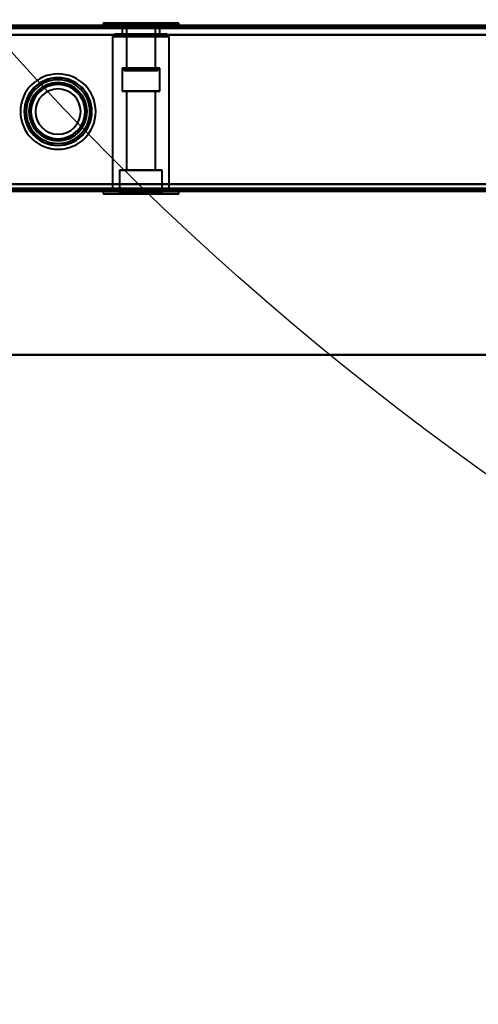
# Model space of a CAD drawing. Header units: millimetres. Extents: x -852 to 852, y -1321 to 592.
# Tile 29 of 111: x -451 to -354, y -627 to -419. Entities that reach past the tile are written whole.
import ezdxf

# ---------------------------------------------------------------- set-up
doc = ezdxf.new("R2010")
doc.units = ezdxf.units.MM
doc.layers.add('A-GENM', color=13, linetype='Continuous', lineweight=40)
doc.layers.add('G-IMPT', color=8, linetype='Continuous', lineweight=40)

# ---------------------------------------------------------------- blocks, each defined once
blk = doc.blocks.new('Nexa Toit - 1000-768948-Niveau de réf_')
at = {"layer": 'A-GENM'}
for p, q in [((-705, -490), (705, -490)), ((705, -490), (-705, -490))]:
    blk.add_line(p, q, dxfattribs=at)
blk = doc.blocks.new('Maintenance r21 - Maintenance r21-769076-Niveau de réf_')
at = {"layer": 'A-GENM'}
for p, q in [((-690, -455), (690, -455)), ((690, -455), (-690, -455))]:
    blk.add_line(p, q, dxfattribs=at)
blk = doc.blocks.new('NEXA 1500 CALQUES_dwg-769064-Niveau de réf_')
at = {"layer": 'G-IMPT'}
for p, q in [((-176.1, -388.05), (-688.9, -388.05)), ((-433, -387.6), (-433, -388.05)), ((-433, -387.6), (-433, -388.05)), ((-417, -387.6), (-433, -387.6)), ((-417, -387.6), (-433, -387.6)), ((-417, -387.6), (-433, -387.6)), ((-417, -387.6), (-433, -387.6)), ((-433, -387.6), (-425, -387.6)), ((-433, -387.6), (-425, -387.6)), ((-433, -387.6), (-425, -387.6)), ((-433, -387.6), (-425, -387.6)), ((-425, -388.05), (-433, -388.05)), ((-425, -388.05), (-433, -388.05)), ((-425, -388.05), (-433, -388.05)), ((-425, -388.05), (-433, -388.05)), ((-433, -388.05), (-417, -388.05)), ((-433, -388.05), (-417, -388.05)), ((-433, -388.05), (-417, -388.05)), ((-433, -388.05), (-417, -388.05)), ((-431, -388.05), (-431, -388.55)), ((-431, -388.05), (-431, -388.55)), ((-431, -388.05), (-419, -388.05)), ((-431, -388.05), (-419, -388.05)), ((-431, -388.05), (-419, -388.05)), ((-431, -388.05), (-419, -388.05)), ((-419, -388.05), (-431, -388.05)), ((-419, -388.05), (-431, -388.05)), ((-419, -388.05), (-431, -388.05)), ((-419, -388.05), (-431, -388.05)), ((-431, -388.55), (-419, -388.55)), ((-431, -388.55), (-419, -388.55)), ((-431, -388.55), (-419, -388.55)), ((-431, -388.55), (-419, -388.55)), ((-419, -388.55), (-431, -388.55)), ((-419, -388.55), (-431, -388.55)), ((-419, -388.55), (-431, -388.55)), ((-419, -388.55), (-431, -388.55)), ((-429, -388.05), (-429, -389.9)), ((-429, -388.05), (-429, -389.9)), ((-429, -388.05), (-423.98, -388.05)), ((-429, -388.05), (-423.98, -388.05)), ((-423.98, -388.05), (-429, -388.05)), ((-423.98, -388.05), (-429, -388.05)), ((-428.05, -387.6), (-428.05, -397.6)), ((-428.05, -387.6), (-428.05, -397.6)), ((-425.77, -387.6), (-428.05, -387.6)), ((-425.77, -387.6), (-428.05, -387.6)), ((-428.05, -387.6), (-422.05, -387.6)), ((-428.05, -387.6), (-422.05, -387.6)), ((-424.23, -387.6), (-427.95, -387.6)), ((-424.23, -387.6), (-427.95, -387.6)), ((-427.95, -387.6), (-421.95, -387.6)), ((-427.95, -387.6), (-421.95, -387.6)), ((-426.02, -388.05), (-421, -388.05)), ((-426.02, -388.05), (-421, -388.05)), ((-421, -388.05), (-426.02, -388.05)), ((-421, -388.05), (-426.02, -388.05)), ((-421.95, -387.6), (-425.77, -387.6)), ((-421.95, -387.6), (-425.77, -387.6)), ((-425, -387.6), (-417, -387.6)), ((-425, -387.6), (-417, -387.6)), ((-417, -388.05), (-425, -388.05)), ((-417, -388.05), (-425, -388.05)), ((-421.95, -397.6), (-421.95, -387.6)), ((-421.95, -397.6), (-421.95, -387.6)), ((-421, -389.9), (-421, -388.05)), ((-421, -389.9), (-421, -388.05)), ((-419, -388.55), (-419, -388.05)), ((-419, -388.55), (-419, -388.05)), ((-417, -388.05), (-417, -387.6)), ((-417, -388.05), (-417, -387.6)), ((-430.48, -389.9), (-430.98, -390.4)), ((-430.98, -390.4), (-430.98, -423.05)), ((-425, -390.4), (-430.98, -390.4)), ((-430.98, -390.4), (-425, -390.4)), ((-430.48, -389.9), (-430.98, -390.4)), ((-430.98, -390.4), (-430.98, -423.05)), ((-425, -390.4), (-430.98, -390.4)), ((-430.98, -390.4), (-425, -390.4)), ((-425, -389.9), (-430.48, -389.9)), ((-430.48, -389.9), (-425, -389.9)), ((-425, -389.9), (-430.48, -389.9)), ((-430.48, -389.9), (-425, -389.9)), ((-429, -389.9), (-425, -389.9)), ((-429, -389.9), (-425, -389.9)), ((-423.98, -389.9), (-429, -389.9)), ((-423.98, -389.9), (-429, -389.9)), ((-425, -389.9), (-426.02, -389.9)), ((-425, -389.9), (-426.02, -389.9)), ((-419.53, -389.9), (-425, -389.9)), ((-425, -389.9), (-421, -389.9)), ((-419.53, -389.9), (-425, -389.9)), ((-425, -389.9), (-421, -389.9)), ((-421, -389.9), (-425, -389.9)), ((-421, -389.9), (-425, -389.9)), ((-425, -389.9), (-419.53, -389.9)), ((-425, -389.9), (-419.53, -389.9)), ((-419.03, -390.4), (-425, -390.4)), ((-419.03, -390.4), (-425, -390.4)), ((-425, -390.4), (-419.03, -390.4)), ((-425, -390.4), (-419.03, -390.4)), ((-419.03, -390.4), (-419.53, -389.9)), ((-419.03, -390.4), (-419.53, -389.9)), ((-419.03, -423.05), (-419.03, -390.4)), ((-419.03, -423.05), (-419.03, -390.4)), ((-429, -397.1), (-429, -401.9)), ((-429, -397.1), (-429, -401.9)), ((-429, -397.1), (-428.5, -397.6)), ((-429, -397.1), (-428.5, -397.6)), ((-423.98, -397.1), (-429, -397.1)), ((-423.98, -397.1), (-429, -397.1)), ((-429, -397.1), (-423.98, -397.1)), ((-429, -397.1), (-423.98, -397.1)), ((-424.11, -397.6), (-428.5, -397.6)), ((-424.11, -397.6), (-428.5, -397.6)), ((-428.5, -397.6), (-424.11, -397.6)), ((-428.5, -397.6), (-424.11, -397.6)), ((-422.05, -397.6), (-428.05, -397.6)), ((-422.05, -397.6), (-428.05, -397.6)), ((-428.05, -397.6), (-425.77, -397.6)), ((-428.05, -397.6), (-425.77, -397.6)), ((-421.95, -397.6), (-427.95, -397.6)), ((-421.95, -397.6), (-427.95, -397.6)), ((-427.95, -397.6), (-424.23, -397.6)), ((-427.95, -397.6), (-424.23, -397.6)), ((-421, -397.1), (-426.02, -397.1)), ((-421, -397.1), (-426.02, -397.1)), ((-426.02, -397.1), (-421, -397.1)), ((-426.02, -397.1), (-421, -397.1)), ((-421.5, -397.6), (-425.89, -397.6)), ((-421.5, -397.6), (-425.89, -397.6)), ((-425.89, -397.6), (-421.5, -397.6)), ((-425.89, -397.6), (-421.5, -397.6)), ((-425.77, -397.6), (-421.95, -397.6)), ((-425.77, -397.6), (-421.95, -397.6)), ((-421, -397.1), (-423.98, -397.1)), ((-421, -397.1), (-423.98, -397.1)), ((-423.98, -397.1), (-421, -397.1)), ((-423.98, -397.1), (-421, -397.1)), ((-421.5, -397.6), (-421, -397.1)), ((-421.5, -397.6), (-421, -397.1)), ((-421, -401.9), (-421, -397.1)), ((-421, -401.9), (-421, -397.1)), ((-429, -401.9), (-425, -401.9)), ((-429, -401.9), (-425, -401.9)), ((-425, -401.9), (-429, -401.9)), ((-425, -401.9), (-429, -401.9)), ((-428.05, -401.9), (-428.05, -418.6)), ((-428.05, -401.9), (-428.05, -418.6)), ((-428.05, -401.9), (-425, -401.9)), ((-428.05, -401.9), (-425, -401.9)), ((-425, -401.9), (-428.05, -401.9)), ((-425, -401.9), (-428.05, -401.9)), ((-426.02, -401.9), (-421, -401.9)), ((-426.02, -401.9), (-421, -401.9)), ((-421.95, -401.9), (-425.77, -401.9)), ((-421.95, -401.9), (-425.77, -401.9)), ((-425, -401.9), (-423.98, -401.9)), ((-425, -401.9), (-423.98, -401.9)), ((-421, -401.9), (-425, -401.9)), ((-425, -401.9), (-421.95, -401.9)), ((-421, -401.9), (-425, -401.9)), ((-425, -401.9), (-421.95, -401.9)), ((-424.23, -401.9), (-425, -401.9)), ((-424.23, -401.9), (-425, -401.9)), ((-421.95, -418.6), (-421.95, -401.9)), ((-421.95, -418.6), (-421.95, -401.9)), ((-429.5, -418.6), (-429.5, -423.4)), ((-429.5, -418.6), (-429.5, -423.4)), ((-429.5, -418.6), (-420.5, -418.6)), ((-429.5, -418.6), (-420.5, -418.6)), ((-429.5, -418.6), (-420.5, -418.6)), ((-429.5, -418.6), (-420.5, -418.6)), ((-425, -418.6), (-429.5, -418.6)), ((-425, -418.6), (-429.5, -418.6)), ((-425, -418.6), (-429.5, -418.6)), ((-425, -418.6), (-429.5, -418.6)), ((-428.05, -418.6), (-424.23, -418.6)), ((-428.05, -418.6), (-424.23, -418.6)), ((-425, -418.6), (-428.05, -418.6)), ((-425, -418.6), (-428.05, -418.6)), ((-425.77, -418.6), (-425, -418.6)), ((-425.77, -418.6), (-425, -418.6)), ((-425, -418.6), (-421.95, -418.6)), ((-425, -418.6), (-421.95, -418.6)), ((-421.95, -418.6), (-425, -418.6)), ((-421.95, -418.6), (-425, -418.6)), ((-420.5, -418.6), (-425, -418.6)), ((-420.5, -418.6), (-425, -418.6)), ((-420.5, -423.4), (-420.5, -418.6)), ((-420.5, -423.4), (-420.5, -418.6)), ((-689.4, -423.05), (-175.6, -423.05)), ((-433, -423.05), (-433, -423.6)), ((-433, -423.05), (-433, -423.6)), ((-433, -423.05), (-425, -423.05)), ((-433, -423.05), (-425, -423.05)), ((-433, -423.05), (-425, -423.05)), ((-433, -423.05), (-425, -423.05)), ((-417, -423.05), (-433, -423.05)), ((-417, -423.05), (-433, -423.05)), ((-417, -423.05), (-433, -423.05)), ((-417, -423.05), (-433, -423.05)), ((-433, -423.6), (-417, -423.6)), ((-433, -423.6), (-417, -423.6)), ((-433, -423.6), (-417, -423.6)), ((-433, -423.6), (-417, -423.6)), ((-425, -423.6), (-433, -423.6)), ((-425, -423.6), (-433, -423.6)), ((-425, -423.6), (-433, -423.6)), ((-425, -423.6), (-433, -423.6)), ((-431, -422.55), (-431, -423.05)), ((-431, -422.55), (-431, -423.05)), ((-419, -422.55), (-431, -422.55)), ((-419, -422.55), (-431, -422.55)), ((-419, -422.55), (-431, -422.55)), ((-419, -422.55), (-431, -422.55)), ((-431, -422.55), (-419, -422.55)), ((-431, -422.55), (-419, -422.55)), ((-431, -422.55), (-419, -422.55)), ((-431, -422.55), (-419, -422.55)), ((-431, -423.05), (-419, -423.05)), ((-431, -423.05), (-419, -423.05)), ((-431, -423.05), (-419, -423.05)), ((-431, -423.05), (-419, -423.05)), ((-425, -423.05), (-430.98, -423.05)), ((-425, -423.05), (-430.98, -423.05)), ((-429.5, -423.4), (-429.7, -423.6)), ((-429.5, -423.4), (-429.7, -423.6)), ((-429.7, -423.6), (-425, -423.6)), ((-429.7, -423.6), (-425, -423.6)), ((-425, -423.6), (-429.7, -423.6)), ((-425, -423.6), (-429.7, -423.6)), ((-429.5, -423.4), (-425, -423.4)), ((-429.5, -423.4), (-425, -423.4)), ((-425, -423.4), (-429.5, -423.4)), ((-425, -423.4), (-429.5, -423.4)), ((-419.03, -423.05), (-425, -423.05)), ((-419.03, -423.05), (-425, -423.05)), ((-425, -423.05), (-417, -423.05)), ((-425, -423.05), (-417, -423.05)), ((-425, -423.4), (-420.5, -423.4)), ((-425, -423.4), (-420.5, -423.4)), ((-420.5, -423.4), (-425, -423.4)), ((-420.5, -423.4), (-425, -423.4)), ((-425, -423.6), (-420.3, -423.6)), ((-425, -423.6), (-420.3, -423.6)), ((-420.3, -423.6), (-425, -423.6)), ((-420.3, -423.6), (-425, -423.6)), ((-417, -423.6), (-425, -423.6)), ((-417, -423.6), (-425, -423.6)), ((-420.3, -423.6), (-420.5, -423.4)), ((-420.3, -423.6), (-420.5, -423.4)), ((-419, -423.05), (-419, -422.55)), ((-419, -423.05), (-419, -422.55)), ((-417, -423.6), (-417, -423.05)), ((-417, -423.6), (-417, -423.05))]:
    blk.add_line(p, q, dxfattribs=at)
at = {"layer": 'G-IMPT', "flags": 128}
for points in [[(-688.9, -388.05), (-560.7, -388.05), (-432.5, -388.05), (-304.3, -388.05), (-176.1, -388.05)], [(-176.1, -388.05), (-304.3, -388.05), (-432.5, -388.05), (-560.7, -388.05), (-688.9, -388.05)], [(-688.9, -388.05), (-560.7, -388.05), (-432.5, -388.05), (-304.3, -388.05), (-176.1, -388.05)], [(-176.1, -388.05), (-304.3, -388.05), (-432.5, -388.05), (-560.7, -388.05), (-688.9, -388.05)], [(-176.1, -388.55), (-304.3, -388.55), (-432.5, -388.55), (-560.7, -388.55), (-688.9, -388.55)], [(-688.9, -388.55), (-560.7, -388.55), (-432.5, -388.55), (-304.3, -388.55), (-176.1, -388.55)], [(-689.4, -390.05), (-560.95, -390.05), (-432.5, -390.05), (-304.05, -390.05), (-175.6, -390.05)], [(-175.6, -390.05), (-304.05, -390.05), (-432.5, -390.05), (-560.95, -390.05), (-689.4, -390.05)], [(-689.4, -390.05), (-560.95, -390.05), (-432.5, -390.05), (-304.05, -390.05), (-175.6, -390.05)], [(-175.6, -390.05), (-304.05, -390.05), (-432.5, -390.05), (-560.95, -390.05), (-689.4, -390.05)], [(-176.1, -388.65), (-304.3, -388.65), (-432.5, -388.65), (-560.7, -388.65), (-688.9, -388.65)], [(-176.1, -388.65), (-304.3, -388.65), (-432.5, -388.65), (-560.7, -388.65), (-688.9, -388.65)], [(-688.9, -388.65), (-560.7, -388.65), (-432.5, -388.65), (-304.3, -388.65), (-176.1, -388.65)], [(-688.9, -388.65), (-560.7, -388.65), (-432.5, -388.65), (-304.3, -388.65), (-176.1, -388.65)], [(-176.1, -388.65), (-304.3, -388.65), (-432.5, -388.65), (-560.7, -388.65), (-688.9, -388.65)], [(-688.9, -388.65), (-560.7, -388.65), (-432.5, -388.65), (-304.3, -388.65), (-176.1, -388.65)], [(-688.9, -390.05), (-560.7, -390.05), (-432.5, -390.05), (-304.3, -390.05), (-176.1, -390.05)], [(-176.1, -390.05), (-304.3, -390.05), (-432.5, -390.05), (-560.7, -390.05), (-688.9, -390.05)], [(-176.1, -390.05), (-304.3, -390.05), (-432.5, -390.05), (-560.7, -390.05), (-688.9, -390.05)], [(-688.9, -390.05), (-560.7, -390.05), (-432.5, -390.05), (-304.3, -390.05), (-176.1, -390.05)], [(-688.9, -421.55), (-560.7, -421.55), (-432.5, -421.55), (-304.3, -421.55), (-176.1, -421.55)], [(-176.1, -421.55), (-304.3, -421.55), (-432.5, -421.55), (-560.7, -421.55), (-688.9, -421.55)], [(-688.9, -421.55), (-560.7, -421.55), (-432.5, -421.55), (-304.3, -421.55), (-176.1, -421.55)], [(-176.1, -421.55), (-304.3, -421.55), (-432.5, -421.55), (-560.7, -421.55), (-688.9, -421.55)], [(-176.1, -421.55), (-304.3, -421.55), (-432.5, -421.55), (-560.7, -421.55), (-688.9, -421.55)], [(-688.9, -421.55), (-560.7, -421.55), (-432.5, -421.55), (-304.3, -421.55), (-176.1, -421.55)], [(-688.9, -421.55), (-560.7, -421.55), (-432.5, -421.55), (-304.3, -421.55), (-176.1, -421.55)], [(-176.1, -421.55), (-304.3, -421.55), (-432.5, -421.55), (-560.7, -421.55), (-688.9, -421.55)], [(-175.6, -422.45), (-304.05, -422.45), (-432.5, -422.45), (-560.95, -422.45), (-689.4, -422.45)], [(-689.4, -422.45), (-560.95, -422.45), (-432.5, -422.45), (-304.05, -422.45), (-175.6, -422.45)], [(-175.6, -422.45), (-304.05, -422.45), (-432.5, -422.45), (-560.95, -422.45), (-689.4, -422.45)], [(-689.4, -422.45), (-560.95, -422.45), (-432.5, -422.45), (-304.05, -422.45), (-175.6, -422.45)], [(-175.6, -422.45), (-304.05, -422.45), (-432.5, -422.45), (-560.95, -422.45), (-689.4, -422.45)], [(-689.4, -422.45), (-560.95, -422.45), (-432.5, -422.45), (-304.05, -422.45), (-175.6, -422.45)], [(-175.6, -422.55), (-304.05, -422.55), (-432.5, -422.55), (-560.95, -422.55), (-689.4, -422.55)], [(-689.4, -422.55), (-560.95, -422.55), (-432.5, -422.55), (-304.05, -422.55), (-175.6, -422.55)], [(-689.4, -423.05), (-560.95, -423.05), (-432.5, -423.05), (-304.05, -423.05), (-175.6, -423.05)], [(-175.6, -423.05), (-304.05, -423.05), (-432.5, -423.05), (-560.95, -423.05), (-689.4, -423.05)], [(-689.4, -423.05), (-560.95, -423.05), (-432.5, -423.05), (-304.05, -423.05), (-175.6, -423.05)], [(-175.6, -423.05), (-304.05, -423.05), (-432.5, -423.05), (-560.95, -423.05), (-689.4, -423.05)]]:
    blk.add_lwpolyline(points, dxfattribs=at)
at = {"layer": 'G-IMPT'}
for radius, start, end in [(7.95, 0, 180), (7.95, 0, 180), (7.95, 360, 180), (7.95, 0, 180), (7.15, 90, 180), (7.15, 0, 180), (7.12, 360, 180), (7.12, 0, 180), (6.72, 90, 270), (6.72, 360, 180), (6.15, 360, 180), (6.15, 90, 180), (5.78, 90, 180), (5.78, 360, 180), (5.72, 0, 180), (5.72, 90, 270), (7.15, 270, 90), (6.72, 360, 90), (6.15, 270, 90), (5.78, 270, 90), (5.72, 360, 90), (4.78, 0, 180), (4.78, 90, 180), (4.78, 270, 90), (7.95, 180, 0), (7.95, 180, 360), (7.95, 180, 0), (7.95, 180, 0), (7.15, 180, 270), (7.15, 180, 0), (7.12, 180, 360), (7.12, 180, 360), (6.72, 180, 360), (6.15, 180, 360), (6.15, 180, 270), (5.78, 180, 270), (5.78, 180, 360), (5.72, 180, 0), (4.78, 180, 0), (4.78, 180, 270), (5.72, 270, 360), (6.72, 270, 360)]:
    blk.add_arc((-442.5, -406.25), radius, start, end, dxfattribs=at)

msp = doc.modelspace()

# ---------------------------------------------------------------- linework, layer by layer
at = {"color": 94, "lineweight": 30}
msp.add_circle((0, -17.5), 609.6, dxfattribs=at)

# ---------------------------------------------------------------- block references
at = {"layer": 'A-GENM'}
for name in ['Nexa Toit - 1000-768948-Niveau de réf_', 'Maintenance r21 - Maintenance r21-769076-Niveau de réf_']:
    msp.add_blockref(name, (0, 0), dxfattribs=at)
at = {"layer": 'G-IMPT'}
msp.add_blockref('NEXA 1500 CALQUES_dwg-769064-Niveau de réf_', (0, -32.45), dxfattribs=at)

doc.saveas('drawing.dxf')
